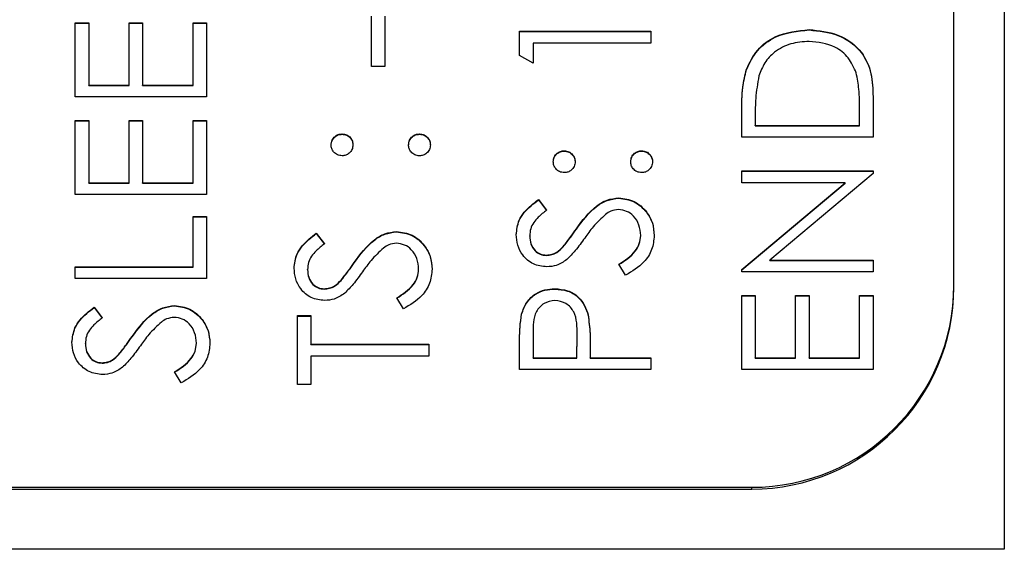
# Model space of a CAD drawing. Header units: millimetres. Extents: x 376 to 1218, y -39 to 832.
# Tile 12 of 25: x 552.01 to 561.76, y 374.11 to 379.36. Entities that reach past the tile are written whole.
import ezdxf

# ---------------------------------------------------------------- set-up
doc = ezdxf.new("R2010")
doc.units = ezdxf.units.MM

msp = doc.modelspace()

# ---------------------------------------------------------------- linework, layer by layer
at = {"color": 7, "linetype": 'Continuous', "lineweight": 25}
for p, q in [((561.7628, 415.1138), (561.7628, 374.1138)), ((561.2628, 376.7265), (561.2628, 412.7045)), ((552.5628, 379.3249), (552.6962, 379.3249)), ((552.5628, 378.592), (552.5628, 379.3249)), ((552.5628, 379.3214), (552.6962, 379.3214)), ((552.6962, 379.3249), (552.6962, 378.7086)), ((553.0962, 379.3249), (553.2295, 379.3249)), ((553.0962, 378.7086), (553.0962, 379.3249)), ((553.0962, 379.3214), (553.2295, 379.3214)), ((553.2295, 379.3249), (553.2295, 378.7086)), ((553.7295, 379.3249), (553.8628, 379.3249)), ((553.7295, 378.7086), (553.7295, 379.3249)), ((553.7295, 379.3214), (553.8628, 379.3214)), ((553.8628, 379.3249), (553.8628, 378.592)), ((555.4962, 378.8918), (555.4962, 379.3915)), ((555.6295, 379.3915), (555.6295, 378.8918)), ((556.9628, 379.2416), (558.2628, 379.2416)), ((556.9628, 379.0014), (556.9628, 379.2416)), ((556.9628, 379.2381), (558.2628, 379.2381)), ((558.2628, 379.2416), (558.2628, 379.125)), ((559.8292, 379.2548), (559.8292, 379.2583)), ((557.0962, 379.125), (557.0962, 378.9252)), ((558.2628, 379.125), (557.0962, 379.125)), ((557.0962, 378.9252), (556.9628, 379.0014)), ((555.6295, 378.8918), (555.4962, 378.8918)), ((559.2097, 378.8634), (559.2097, 378.8669)), ((552.6962, 378.7086), (553.0962, 378.7086)), ((552.6962, 378.7051), (552.6962, 378.7086)), ((552.6962, 378.7051), (553.0962, 378.7051)), ((553.0962, 378.7051), (553.0962, 378.7086)), ((553.2295, 378.7086), (553.7295, 378.7086)), ((553.2295, 378.7051), (553.2295, 378.7086)), ((553.2295, 378.7051), (553.7295, 378.7051)), ((553.7295, 378.7051), (553.7295, 378.7086)), ((553.8628, 378.592), (552.5628, 378.592)), ((560.4628, 378.5949), (560.4628, 378.1923)), ((559.1628, 378.1923), (559.1628, 378.4546)), ((560.3295, 378.3089), (560.3295, 378.458)), ((552.5628, 378.3588), (552.6962, 378.3588)), ((552.5628, 377.6259), (552.5628, 378.3588)), ((552.5628, 378.3553), (552.6962, 378.3553)), ((552.6962, 378.3588), (552.6962, 377.7425)), ((553.0962, 378.3588), (553.2295, 378.3588)), ((553.0962, 377.7425), (553.0962, 378.3588)), ((553.0962, 378.3553), (553.2295, 378.3553)), ((553.2295, 378.3588), (553.2295, 377.7425)), ((553.7295, 378.3588), (553.8628, 378.3588)), ((553.7295, 377.7425), (553.7295, 378.3588)), ((553.7295, 378.3553), (553.8628, 378.3553)), ((553.8628, 378.3588), (553.8628, 377.6259)), ((559.2962, 378.4002), (559.2962, 378.3089)), ((559.2962, 378.3089), (560.3295, 378.3089)), ((559.2962, 378.3054), (559.2962, 378.3089)), ((559.2962, 378.3054), (560.3295, 378.3054)), ((560.3295, 378.3054), (560.3295, 378.3089)), ((555.2045, 378.2221), (555.2045, 378.2256)), ((555.9712, 378.2221), (555.9712, 378.2256)), ((560.4628, 378.1923), (559.1628, 378.1923)), ((557.4045, 378.0555), (557.4045, 378.059)), ((558.1712, 378.0555), (558.1712, 378.059)), ((559.1628, 377.8591), (560.4628, 377.8591)), ((559.1628, 377.7425), (559.1628, 377.8591)), ((559.1628, 377.8556), (560.4628, 377.8556)), ((560.4628, 377.8591), (560.4628, 377.8326)), ((560.4628, 377.8326), (559.442, 376.9763)), ((552.6962, 377.7425), (553.0962, 377.7425)), ((552.6962, 377.739), (552.6962, 377.7425)), ((552.6962, 377.739), (553.0962, 377.739)), ((553.0962, 377.739), (553.0962, 377.7425)), ((553.2295, 377.7425), (553.7295, 377.7425)), ((553.2295, 377.739), (553.2295, 377.7425)), ((553.2295, 377.739), (553.7295, 377.739)), ((553.7295, 377.739), (553.7295, 377.7425)), ((560.186, 377.7425), (559.1628, 377.7425)), ((559.1628, 376.8842), (560.186, 377.7425)), ((559.1628, 376.8807), (560.186, 377.739)), ((560.186, 377.739), (560.186, 377.7425)), ((553.8628, 377.6259), (552.5628, 377.6259)), ((557.1495, 377.576), (557.2295, 377.4706)), ((557.1495, 377.5725), (557.1495, 377.576)), ((557.1495, 377.5725), (557.2295, 377.4671)), ((557.9443, 377.5891), (557.9443, 377.5926)), ((553.7295, 377.4094), (553.8628, 377.4094)), ((553.7295, 376.9097), (553.7295, 377.4094)), ((553.7295, 377.4059), (553.8628, 377.4059)), ((553.8628, 377.4094), (553.8628, 376.7931)), ((555.7443, 377.256), (555.7443, 377.2595)), ((557.5248, 377.2831), (557.5248, 377.2866)), ((554.9495, 377.2428), (555.0295, 377.1374)), ((554.9495, 377.2393), (554.9495, 377.2428)), ((554.9495, 377.2393), (555.0295, 377.1339)), ((557.0628, 377.2133), (557.0628, 377.2168)), ((558.1628, 377.218), (558.1628, 377.2215)), ((557.3954, 377.1084), (557.3954, 377.1119)), ((557.2274, 377.0228), (557.2274, 377.0263)), ((559.442, 376.9763), (560.4628, 376.9763)), ((559.442, 376.9728), (559.442, 376.9763)), ((559.442, 376.9728), (560.4628, 376.9728)), ((560.4628, 376.9763), (560.4628, 376.8597)), ((552.5628, 376.9097), (553.7295, 376.9097)), ((552.5628, 376.7931), (552.5628, 376.9097)), ((552.5628, 376.9062), (553.7295, 376.9062)), ((553.7295, 376.9062), (553.7295, 376.9097)), ((554.8628, 376.8802), (554.8628, 376.8837)), ((555.3248, 376.9499), (555.3248, 376.9534)), ((555.9628, 376.8849), (555.9628, 376.8884)), ((558.012, 376.8264), (557.9462, 376.9363)), ((559.1628, 376.8597), (559.1628, 376.8842)), ((553.8628, 376.7931), (552.5628, 376.7931)), ((555.1954, 376.7753), (555.1954, 376.7788)), ((560.4628, 376.8597), (559.1628, 376.8597)), ((555.0274, 376.6897), (555.0274, 376.6932)), ((557.3115, 376.6897), (557.3115, 376.6932)), ((561.2628, 376.709), (561.2628, 376.7265)), ((555.812, 376.4933), (555.7462, 376.6031)), ((559.1628, 376.6266), (559.2962, 376.6266)), ((559.1628, 375.8937), (559.1628, 376.6266)), ((559.1628, 376.6231), (559.2962, 376.6231)), ((559.2962, 376.6266), (559.2962, 376.0103)), ((559.6962, 376.6266), (559.8295, 376.6266)), ((559.6962, 376.0103), (559.6962, 376.6266)), ((559.6962, 376.6231), (559.8295, 376.6231)), ((559.8295, 376.6266), (559.8295, 376.0103)), ((560.3295, 376.6266), (560.4628, 376.6266)), ((560.3295, 376.0103), (560.3295, 376.6266)), ((560.3295, 376.6231), (560.4628, 376.6231)), ((560.4628, 376.6266), (560.4628, 375.8937)), ((552.7495, 376.51), (552.8295, 376.4046)), ((552.7495, 376.5065), (552.7495, 376.51)), ((552.7495, 376.5065), (552.8295, 376.4011)), ((553.5443, 376.5231), (553.5443, 376.5266)), ((554.7628, 376.4267), (554.8962, 376.4267)), ((554.7628, 375.7438), (554.7628, 376.4267)), ((554.7628, 376.4232), (554.8962, 376.4232)), ((554.8962, 376.4267), (554.8962, 376.1435)), ((556.9824, 376.4409), (556.9824, 376.4444)), ((557.6415, 376.4305), (557.6415, 376.434)), ((553.1248, 376.2171), (553.1248, 376.2206)), ((557.0962, 376.2479), (557.0962, 376.0103)), ((557.5295, 376.0103), (557.5324, 376.2377)), ((557.5295, 376.0068), (557.5324, 376.2342)), ((557.5324, 376.2386), (557.5324, 376.243)), ((557.5324, 376.2342), (557.5324, 376.2377)), ((552.6628, 376.1473), (552.6628, 376.1508)), ((553.7628, 376.152), (553.7628, 376.1555)), ((554.8962, 376.1435), (556.0628, 376.1435)), ((554.8962, 376.14), (554.8962, 376.1435)), ((554.8962, 376.14), (556.0628, 376.14)), ((556.0628, 376.1435), (556.0628, 376.0269)), ((556.9628, 375.8937), (556.9628, 376.1485)), ((557.6628, 376.1032), (557.6628, 376.0103)), ((552.9954, 376.0424), (552.9954, 376.0459)), ((556.0628, 376.0269), (554.8962, 376.0269)), ((554.8962, 376.0269), (554.8962, 375.7438)), ((557.0962, 376.0103), (557.5295, 376.0103)), ((557.0962, 376.0068), (557.0962, 376.0103)), ((557.0962, 376.0068), (557.5295, 376.0068)), ((557.5295, 376.0068), (557.5295, 376.0103)), ((557.6628, 376.0103), (558.2628, 376.0103)), ((557.6628, 376.0068), (557.6628, 376.0103)), ((557.6628, 376.0068), (558.2628, 376.0068)), ((558.2628, 376.0103), (558.2628, 375.8937)), ((559.2962, 376.0103), (559.6962, 376.0103)), ((559.2962, 376.0068), (559.2962, 376.0103)), ((559.2962, 376.0068), (559.6962, 376.0068)), ((559.6962, 376.0068), (559.6962, 376.0103)), ((559.8295, 376.0103), (560.3295, 376.0103)), ((559.8295, 376.0068), (559.8295, 376.0103)), ((559.8295, 376.0068), (560.3295, 376.0068)), ((560.3295, 376.0068), (560.3295, 376.0103)), ((552.8274, 375.9568), (552.8274, 375.9603)), ((558.2628, 375.8937), (556.9628, 375.8937)), ((560.4628, 375.8937), (559.1628, 375.8937)), ((553.612, 375.7604), (553.5462, 375.8702)), ((554.8962, 375.7438), (554.7628, 375.7438)), ((547.2628, 374.7277), (559.2628, 374.7277)), ((559.2628, 374.7102), (559.2628, 374.7277)), ((543.2628, 374.7102), (559.2628, 374.7102)), ((561.7628, 374.1138), (540.7628, 374.1138))]:
    msp.add_line(p, q, dxfattribs=at)
for centre in [(559.2634, 376.7271), (559.2634, 376.7096)]:
    msp.add_arc(centre, 1.9994, 269.98247, 359.98246, dxfattribs=at)
for points, knots in [([(559.2097, 378.8669), (559.2418, 378.933), (559.3059, 379.0653), (559.525, 379.226), (559.7139, 379.246), (559.8292, 379.2583)], [0, 0, 0, 0, 0.280264, 0.560715, 1, 1, 1, 1]), ([(559.2097, 378.8634), (559.2418, 378.9295), (559.3059, 379.0618), (559.525, 379.2225), (559.7139, 379.2425), (559.8292, 379.2548)], [0, 0, 0, 0, 0.280264, 0.560715, 1, 1, 1, 1]), ([(559.8292, 379.2583), (559.9268, 379.2488), (560.1217, 379.2298), (560.3543, 379.0616), (560.4559, 378.825), (560.4605, 378.6718), (560.4628, 378.5949)], [0, 0, 0, 0, 0.280124, 0.559248, 0.778837, 1, 1, 1, 1]), ([(559.8292, 379.2548), (559.9268, 379.2453), (560.1217, 379.2263), (560.3543, 379.0581), (560.4559, 378.8215), (560.4605, 378.6683), (560.4628, 378.5914)], [0, 0, 0, 0, 0.280124, 0.559248, 0.778837, 1, 1, 1, 1]), ([(559.829, 379.1417), (559.7681, 379.1375), (559.6466, 379.1291), (559.4934, 379.0485), (559.3839, 378.9336), (559.3497, 378.8442), (559.3326, 378.7994)], [0, 0, 0, 0, 0.280178, 0.559765, 0.779797, 1, 1, 1, 1]), ([(560.2964, 378.8294), (560.2737, 378.8812), (560.2282, 378.985), (560.0639, 379.1158), (559.918, 379.1319), (559.829, 379.1417)], [0, 0, 0, 0, 0.280536, 0.561015, 1, 1, 1, 1]), ([(559.1628, 378.4546), (559.1629, 378.5327), (559.1631, 378.672), (559.1955, 378.8074), (559.2097, 378.8669)], [0, 0, 0, 0, 0.560445, 1, 1, 1, 1]), ([(559.1628, 378.4511), (559.1629, 378.5292), (559.1631, 378.6685), (559.1955, 378.8039), (559.2097, 378.8634)], [0, 0, 0, 0, 0.560445, 1, 1, 1, 1]), ([(560.3295, 378.458), (560.3297, 378.528), (560.33, 378.6529), (560.3067, 378.7755), (560.2964, 378.8294)], [0, 0, 0, 0, 0.560426, 1, 1, 1, 1]), ([(559.3326, 378.7994), (559.3196, 378.7255), (559.2963, 378.5934), (559.2962, 378.4593), (559.2962, 378.4002)], [0, 0, 0, 0, 0.559542, 1, 1, 1, 1]), ([(555.0962, 378.1173), (555.098, 378.1333), (555.1016, 378.1654), (555.1314, 378.2004), (555.1667, 378.2226), (555.1919, 378.2246), (555.2045, 378.2256)], [0, 0, 0, 0, 0.279602, 0.559212, 0.779475, 1, 1, 1, 1]), ([(555.0962, 378.1138), (555.098, 378.1298), (555.1016, 378.1619), (555.1314, 378.1969), (555.1667, 378.2191), (555.1919, 378.2211), (555.2045, 378.2221)], [0, 0, 0, 0, 0.279602, 0.559212, 0.779475, 1, 1, 1, 1]), ([(555.2045, 378.2256), (555.2205, 378.2238), (555.2526, 378.2202), (555.2877, 378.1904), (555.3097, 378.155), (555.3118, 378.1299), (555.3128, 378.1173)], [0, 0, 0, 0, 0.279517, 0.559326, 0.779544, 1, 1, 1, 1]), ([(555.2045, 378.2221), (555.2205, 378.2203), (555.2526, 378.2167), (555.2877, 378.1869), (555.3097, 378.1515), (555.3118, 378.1264), (555.3128, 378.1138)], [0, 0, 0, 0, 0.279517, 0.559326, 0.779544, 1, 1, 1, 1]), ([(555.8628, 378.1173), (555.8646, 378.1333), (555.8683, 378.1654), (555.8981, 378.2004), (555.9334, 378.2226), (555.9586, 378.2246), (555.9712, 378.2256)], [0, 0, 0, 0, 0.279602, 0.559212, 0.779475, 1, 1, 1, 1]), ([(555.8628, 378.1138), (555.8646, 378.1298), (555.8683, 378.1619), (555.8981, 378.1969), (555.9334, 378.2191), (555.9586, 378.2211), (555.9712, 378.2221)], [0, 0, 0, 0, 0.279602, 0.559212, 0.779475, 1, 1, 1, 1]), ([(555.9712, 378.2256), (555.9871, 378.2237), (556.0191, 378.2199), (556.0543, 378.1903), (556.0761, 378.1549), (556.0784, 378.1298), (556.0795, 378.1173)], [0, 0, 0, 0, 0.279469, 0.559358, 0.779674, 1, 1, 1, 1]), ([(555.9712, 378.2221), (555.9871, 378.2202), (556.0191, 378.2164), (556.0543, 378.1868), (556.0761, 378.1514), (556.0784, 378.1264), (556.0795, 378.1138)], [0, 0, 0, 0, 0.279469, 0.559358, 0.779674, 1, 1, 1, 1]), ([(555.2045, 378.009), (555.1886, 378.011), (555.1567, 378.015), (555.1214, 378.0444), (555.0997, 378.0798), (555.0973, 378.1048), (555.0962, 378.1173)], [0, 0, 0, 0, 0.279585, 0.559454, 0.779697, 1, 1, 1, 1]), ([(555.3128, 378.1173), (555.311, 378.1013), (555.3072, 378.0694), (555.2777, 378.0341), (555.2422, 378.0124), (555.2171, 378.0101), (555.2045, 378.009)], [0, 0, 0, 0, 0.279647, 0.559299, 0.779615, 1, 1, 1, 1]), ([(555.9712, 378.009), (555.9552, 378.0109), (555.9232, 378.0147), (555.8878, 378.0441), (555.8661, 378.0797), (555.8639, 378.1048), (555.8628, 378.1173)], [0, 0, 0, 0, 0.2795762, 0.5592837, 0.7795524, 1, 1, 1, 1]), ([(556.0795, 378.1173), (556.0775, 378.1014), (556.0736, 378.0695), (556.0442, 378.0343), (556.0088, 378.0125), (555.9837, 378.0102), (555.9712, 378.009)], [0, 0, 0, 0, 0.279581, 0.559143, 0.779575, 1, 1, 1, 1]), ([(557.2962, 377.9507), (557.298, 377.9668), (557.3016, 377.9988), (557.3314, 378.0338), (557.3667, 378.056), (557.3919, 378.058), (557.4045, 378.059)], [0, 0, 0, 0, 0.279602, 0.559212, 0.779475, 1, 1, 1, 1]), ([(557.2962, 377.9472), (557.298, 377.9633), (557.3016, 377.9953), (557.3314, 378.0303), (557.3667, 378.0525), (557.3919, 378.0545), (557.4045, 378.0555)], [0, 0, 0, 0, 0.279602, 0.559212, 0.779475, 1, 1, 1, 1]), ([(557.4045, 378.059), (557.4205, 378.0572), (557.4526, 378.0536), (557.4877, 378.0239), (557.5097, 377.9885), (557.5118, 377.9633), (557.5128, 377.9507)], [0, 0, 0, 0, 0.279517, 0.559326, 0.779544, 1, 1, 1, 1]), ([(557.4045, 378.0555), (557.4205, 378.0537), (557.4526, 378.0501), (557.4877, 378.0204), (557.5097, 377.985), (557.5118, 377.9598), (557.5128, 377.9472)], [0, 0, 0, 0, 0.279517, 0.559326, 0.779544, 1, 1, 1, 1]), ([(558.0628, 377.9507), (558.0646, 377.9668), (558.0683, 377.9988), (558.0981, 378.0338), (558.1334, 378.056), (558.1586, 378.058), (558.1712, 378.059)], [0, 0, 0, 0, 0.279602, 0.559212, 0.779475, 1, 1, 1, 1]), ([(558.0628, 377.9472), (558.0646, 377.9633), (558.0683, 377.9953), (558.0981, 378.0303), (558.1334, 378.0525), (558.1586, 378.0545), (558.1712, 378.0555)], [0, 0, 0, 0, 0.279602, 0.559212, 0.779475, 1, 1, 1, 1]), ([(558.1712, 378.059), (558.1871, 378.0571), (558.2191, 378.0534), (558.2543, 378.0238), (558.2761, 377.9884), (558.2784, 377.9633), (558.2795, 377.9507)], [0, 0, 0, 0, 0.279469, 0.559358, 0.779674, 1, 1, 1, 1]), ([(558.1712, 378.0555), (558.1871, 378.0536), (558.2191, 378.0499), (558.2543, 378.0203), (558.2761, 377.9849), (558.2784, 377.9598), (558.2795, 377.9472)], [0, 0, 0, 0, 0.279469, 0.559358, 0.779674, 1, 1, 1, 1]), ([(557.4045, 377.8425), (557.3886, 377.8445), (557.3567, 377.8484), (557.3214, 377.8778), (557.2997, 377.9132), (557.2973, 377.9382), (557.2962, 377.9507)], [0, 0, 0, 0, 0.2795852, 0.5594544, 0.7796968, 1, 1, 1, 1]), ([(557.5128, 377.9507), (557.511, 377.9348), (557.5072, 377.9028), (557.4777, 377.8675), (557.4422, 377.8458), (557.4171, 377.8436), (557.4045, 377.8425)], [0, 0, 0, 0, 0.279647, 0.559299, 0.779615, 1, 1, 1, 1]), ([(558.1712, 377.8425), (558.1552, 377.8444), (558.1232, 377.8482), (558.0878, 377.8776), (558.0661, 377.9131), (558.0639, 377.9382), (558.0628, 377.9507)], [0, 0, 0, 0, 0.279576, 0.559284, 0.779552, 1, 1, 1, 1]), ([(558.2795, 377.9507), (558.2775, 377.9348), (558.2736, 377.903), (558.2442, 377.8677), (558.2088, 377.846), (558.1837, 377.8436), (558.1712, 377.8425)], [0, 0, 0, 0, 0.279581, 0.559143, 0.779575, 1, 1, 1, 1]), ([(556.9295, 377.2298), (556.9352, 377.2785), (556.9447, 377.3587), (557.0071, 377.4531), (557.0743, 377.5193), (557.1245, 377.5571), (557.1495, 377.576)], [0, 0, 0, 0, 0.338729, 0.558835, 0.779344, 1, 1, 1, 1]), ([(556.9295, 377.2263), (556.9352, 377.275), (556.9447, 377.3552), (557.0071, 377.4496), (557.0743, 377.5158), (557.1245, 377.5536), (557.1495, 377.5725)], [0, 0, 0, 0, 0.338729, 0.558835, 0.779344, 1, 1, 1, 1]), ([(557.5248, 377.2866), (557.5852, 377.368), (557.6692, 377.4814), (557.8257, 377.578), (557.9048, 377.5878), (557.9443, 377.5926)], [0, 0, 0, 0, 0.560115, 0.780284, 1, 1, 1, 1]), ([(557.5248, 377.2831), (557.5852, 377.3645), (557.6692, 377.4779), (557.8257, 377.5745), (557.9048, 377.5843), (557.9443, 377.5891)], [0, 0, 0, 0, 0.560115, 0.780284, 1, 1, 1, 1]), ([(557.9443, 377.5926), (557.9975, 377.5854), (558.104, 377.5708), (558.2173, 377.467), (558.286, 377.347), (558.2928, 377.2633), (558.2962, 377.2215)], [0, 0, 0, 0, 0.279183, 0.559085, 0.779446, 1, 1, 1, 1]), ([(557.9443, 377.5891), (557.9975, 377.5819), (558.104, 377.5673), (558.2173, 377.4635), (558.286, 377.3435), (558.2928, 377.2598), (558.2962, 377.218)], [0, 0, 0, 0, 0.279183, 0.559085, 0.779446, 1, 1, 1, 1]), ([(557.2295, 377.4706), (557.2015, 377.4481), (557.1555, 377.4111), (557.0999, 377.3502), (557.0682, 377.2865), (557.0646, 377.2401), (557.0628, 377.2168)], [0, 0, 0, 0, 0.340409, 0.560482, 0.78018, 1, 1, 1, 1]), ([(557.9425, 377.476), (557.9166, 377.4728), (557.8703, 377.4671), (557.8319, 377.441), (557.8149, 377.4295)], [0, 0, 0, 0, 0.55899, 1, 1, 1, 1]), ([(558.1628, 377.2215), (558.1593, 377.2564), (558.1523, 377.3262), (558.0998, 377.4116), (558.0249, 377.4658), (557.97, 377.4726), (557.9425, 377.476)], [0, 0, 0, 0, 0.280276, 0.560148, 0.780153, 1, 1, 1, 1]), ([(557.8149, 377.4295), (557.7721, 377.3894), (557.6955, 377.3179), (557.6345, 377.2327), (557.6076, 377.1952)], [0, 0, 0, 0, 0.559496, 1, 1, 1, 1]), ([(555.3248, 376.9534), (555.3852, 377.0349), (555.4692, 377.1483), (555.6257, 377.2449), (555.7048, 377.2546), (555.7443, 377.2595)], [0, 0, 0, 0, 0.560115, 0.780284, 1, 1, 1, 1]), ([(555.7443, 377.2595), (555.7975, 377.2522), (555.904, 377.2377), (556.0173, 377.1338), (556.086, 377.0139), (556.0928, 376.9302), (556.0962, 376.8884)], [0, 0, 0, 0, 0.279183, 0.559085, 0.779446, 1, 1, 1, 1]), ([(557.3954, 377.1119), (557.4203, 377.144), (557.4647, 377.2012), (557.5064, 377.2605), (557.5248, 377.2866)], [0, 0, 0, 0, 0.559906, 1, 1, 1, 1]), ([(557.3954, 377.1084), (557.4203, 377.1405), (557.4647, 377.1977), (557.5064, 377.257), (557.5248, 377.2831)], [0, 0, 0, 0, 0.5599058, 1, 1, 1, 1]), ([(554.7295, 376.8967), (554.7352, 376.9453), (554.7447, 377.0256), (554.8071, 377.12), (554.8743, 377.1861), (554.9245, 377.2239), (554.9495, 377.2428)], [0, 0, 0, 0, 0.338729, 0.558835, 0.779344, 1, 1, 1, 1]), ([(554.7295, 376.8932), (554.7352, 376.9418), (554.7447, 377.0221), (554.8071, 377.1165), (554.8743, 377.1826), (554.9245, 377.2204), (554.9495, 377.2393)], [0, 0, 0, 0, 0.338729, 0.558835, 0.779344, 1, 1, 1, 1]), ([(555.3248, 376.9499), (555.3852, 377.0314), (555.4692, 377.1448), (555.6257, 377.2414), (555.7048, 377.2511), (555.7443, 377.256)], [0, 0, 0, 0, 0.560115, 0.780284, 1, 1, 1, 1]), ([(555.7443, 377.256), (555.7975, 377.2487), (555.904, 377.2342), (556.0173, 377.1303), (556.086, 377.0104), (556.0928, 376.9267), (556.0962, 376.8849)], [0, 0, 0, 0, 0.279183, 0.559085, 0.779446, 1, 1, 1, 1]), ([(557.2329, 376.9097), (557.1867, 376.9153), (557.0945, 376.9266), (556.9942, 377.0153), (556.9388, 377.1214), (556.9326, 377.1937), (556.9295, 377.2298)], [0, 0, 0, 0, 0.279553, 0.558798, 0.779378, 1, 1, 1, 1]), ([(557.0628, 377.2168), (557.0649, 377.1904), (557.0689, 377.1377), (557.1094, 377.0743), (557.1651, 377.0327), (557.2066, 377.0284), (557.2274, 377.0263)], [0, 0, 0, 0, 0.280274, 0.559931, 0.77992, 1, 1, 1, 1]), ([(557.0628, 377.2133), (557.0649, 377.1869), (557.0689, 377.1342), (557.1094, 377.0708), (557.1651, 377.0292), (557.2066, 377.0249), (557.2274, 377.0228)], [0, 0, 0, 0, 0.280274, 0.559931, 0.77992, 1, 1, 1, 1]), ([(557.6076, 377.1952), (557.5777, 377.1529), (557.5242, 377.0773), (557.4593, 377.0113), (557.4308, 376.9823)], [0, 0, 0, 0, 0.560413, 1, 1, 1, 1]), ([(557.9462, 376.9363), (558.0055, 376.9749), (558.0883, 377.0287), (558.1542, 377.1388), (558.16, 377.1939), (558.1628, 377.2215)], [0, 0, 0, 0, 0.559321, 0.779782, 1, 1, 1, 1]), ([(557.9462, 376.9328), (558.0055, 376.9714), (558.0883, 377.0252), (558.1542, 377.1353), (558.16, 377.1904), (558.1628, 377.218)], [0, 0, 0, 0, 0.559321, 0.779782, 1, 1, 1, 1]), ([(558.2962, 377.2215), (558.2913, 377.1734), (558.2817, 377.0773), (558.1837, 376.9292), (558.0772, 376.8654), (558.012, 376.8264)], [0, 0, 0, 0, 0.27988, 0.559666, 1, 1, 1, 1]), ([(555.0295, 377.1374), (555.0015, 377.115), (554.9555, 377.078), (554.8999, 377.017), (554.8682, 376.9534), (554.8646, 376.9069), (554.8628, 376.8837)], [0, 0, 0, 0, 0.340409, 0.560482, 0.78018, 1, 1, 1, 1]), ([(555.6149, 377.0963), (555.5721, 377.0563), (555.4955, 376.9847), (555.4345, 376.8996), (555.4076, 376.8621)], [0, 0, 0, 0, 0.559496, 1, 1, 1, 1]), ([(555.7425, 377.1429), (555.7166, 377.1397), (555.6703, 377.134), (555.6319, 377.1079), (555.6149, 377.0963)], [0, 0, 0, 0, 0.55899, 1, 1, 1, 1]), ([(555.9628, 376.8884), (555.9593, 376.9233), (555.9523, 376.9931), (555.8998, 377.0784), (555.8249, 377.1326), (555.77, 377.1395), (555.7425, 377.1429)], [0, 0, 0, 0, 0.280276, 0.560148, 0.780153, 1, 1, 1, 1]), ([(557.2274, 377.0263), (557.2456, 377.0278), (557.2818, 377.0309), (557.3416, 377.059), (557.375, 377.0919), (557.3954, 377.1119)], [0, 0, 0, 0, 0.279946, 0.559774, 1, 1, 1, 1]), ([(557.2274, 377.0228), (557.2456, 377.0243), (557.2818, 377.0274), (557.3416, 377.0555), (557.375, 377.0884), (557.3954, 377.1084)], [0, 0, 0, 0, 0.279946, 0.559774, 1, 1, 1, 1]), ([(557.4308, 376.9823), (557.3971, 376.9594), (557.3368, 376.9185), (557.2647, 376.9124), (557.2329, 376.9097)], [0, 0, 0, 0, 0.55984, 1, 1, 1, 1]), ([(555.0329, 376.5766), (554.9867, 376.5822), (554.8945, 376.5935), (554.7942, 376.6822), (554.7388, 376.7883), (554.7326, 376.8606), (554.7295, 376.8967)], [0, 0, 0, 0, 0.279553, 0.558798, 0.779378, 1, 1, 1, 1]), ([(554.8628, 376.8837), (554.8649, 376.8573), (554.8689, 376.8046), (554.9094, 376.7412), (554.9651, 376.6996), (555.0066, 376.6953), (555.0274, 376.6932)], [0, 0, 0, 0, 0.280274, 0.559931, 0.77992, 1, 1, 1, 1]), ([(554.8628, 376.8802), (554.8649, 376.8538), (554.8689, 376.8011), (554.9094, 376.7377), (554.9651, 376.6961), (555.0066, 376.6918), (555.0274, 376.6897)], [0, 0, 0, 0, 0.280274, 0.559931, 0.77992, 1, 1, 1, 1]), ([(555.1954, 376.7788), (555.2203, 376.8109), (555.2647, 376.8681), (555.3064, 376.9274), (555.3248, 376.9534)], [0, 0, 0, 0, 0.5599058, 1, 1, 1, 1]), ([(555.1954, 376.7753), (555.2203, 376.8074), (555.2647, 376.8646), (555.3064, 376.9239), (555.3248, 376.9499)], [0, 0, 0, 0, 0.559906, 1, 1, 1, 1]), ([(555.7462, 376.6031), (555.8055, 376.6417), (555.8883, 376.6956), (555.9542, 376.8056), (555.96, 376.8608), (555.9628, 376.8884)], [0, 0, 0, 0, 0.559321, 0.779782, 1, 1, 1, 1]), ([(555.7462, 376.5996), (555.8055, 376.6382), (555.8883, 376.6921), (555.9542, 376.8021), (555.96, 376.8573), (555.9628, 376.8849)], [0, 0, 0, 0, 0.559321, 0.779782, 1, 1, 1, 1]), ([(556.0962, 376.8884), (556.0913, 376.8403), (556.0817, 376.7442), (555.9837, 376.5961), (555.8772, 376.5323), (555.812, 376.4933)], [0, 0, 0, 0, 0.27988, 0.559666, 1, 1, 1, 1]), ([(555.0274, 376.6932), (555.0456, 376.6947), (555.0818, 376.6978), (555.1416, 376.7259), (555.175, 376.7587), (555.1954, 376.7788)], [0, 0, 0, 0, 0.279946, 0.559774, 1, 1, 1, 1]), ([(555.0274, 376.6897), (555.0456, 376.6912), (555.0818, 376.6943), (555.1416, 376.7224), (555.175, 376.7552), (555.1954, 376.7753)], [0, 0, 0, 0, 0.279946, 0.559774, 1, 1, 1, 1]), ([(555.4076, 376.8621), (555.3777, 376.8197), (555.3242, 376.7441), (555.2593, 376.6782), (555.2308, 376.6492)], [0, 0, 0, 0, 0.5604127, 1, 1, 1, 1]), ([(556.9824, 376.4444), (556.9966, 376.4838), (557.0251, 376.5628), (557.1131, 376.6444), (557.2129, 376.6874), (557.2786, 376.6913), (557.3115, 376.6932)], [0, 0, 0, 0, 0.279705, 0.559381, 0.779509, 1, 1, 1, 1]), ([(556.9824, 376.4409), (556.9966, 376.4804), (557.0251, 376.5593), (557.1131, 376.6409), (557.2129, 376.6839), (557.2786, 376.6878), (557.3115, 376.6897)], [0, 0, 0, 0, 0.2797054, 0.5593809, 0.7795086, 1, 1, 1, 1]), ([(557.3115, 376.6932), (557.3544, 376.6901), (557.44, 376.6839), (557.5443, 376.6188), (557.6116, 376.5303), (557.6315, 376.4661), (557.6415, 376.434)], [0, 0, 0, 0, 0.280099, 0.559324, 0.779458, 1, 1, 1, 1]), ([(557.3115, 376.6897), (557.3544, 376.6866), (557.44, 376.6804), (557.5443, 376.6153), (557.6116, 376.5268), (557.6315, 376.4626), (557.6415, 376.4305)], [0, 0, 0, 0, 0.280099, 0.559324, 0.779458, 1, 1, 1, 1]), ([(555.2308, 376.6492), (555.1971, 376.6263), (555.1368, 376.5854), (555.0647, 376.5793), (555.0329, 376.5766)], [0, 0, 0, 0, 0.5598405, 1, 1, 1, 1]), ([(557.312, 376.5766), (557.2747, 376.5707), (557.2186, 376.5618), (557.16, 376.514), (557.0942, 376.4222), (557.0953, 376.3253), (557.0962, 376.2479)], [0, 0, 0, 0, 0.248969, 0.374729, 0.500383, 1, 1, 1, 1]), ([(557.5324, 376.2377), (557.5326, 376.3169), (557.533, 376.416), (557.4679, 376.5119), (557.4082, 376.5619), (557.3504, 376.5707), (557.312, 376.5766)], [0, 0, 0, 0, 0.499721, 0.62535, 0.751083, 1, 1, 1, 1]), ([(552.5295, 376.1638), (552.5352, 376.2125), (552.5447, 376.2927), (552.6071, 376.3871), (552.6743, 376.4532), (552.7245, 376.4911), (552.7495, 376.51)], [0, 0, 0, 0, 0.338729, 0.558835, 0.779344, 1, 1, 1, 1]), ([(552.5295, 376.1603), (552.5352, 376.209), (552.5447, 376.2892), (552.6071, 376.3836), (552.6743, 376.4498), (552.7245, 376.4876), (552.7495, 376.5065)], [0, 0, 0, 0, 0.338729, 0.558835, 0.779344, 1, 1, 1, 1]), ([(553.1248, 376.2206), (553.1852, 376.302), (553.2692, 376.4154), (553.4257, 376.512), (553.5048, 376.5218), (553.5443, 376.5266)], [0, 0, 0, 0, 0.560115, 0.780284, 1, 1, 1, 1]), ([(553.1248, 376.2171), (553.1852, 376.2985), (553.2692, 376.4119), (553.4257, 376.5085), (553.5048, 376.5183), (553.5443, 376.5231)], [0, 0, 0, 0, 0.560115, 0.780284, 1, 1, 1, 1]), ([(553.5443, 376.5266), (553.5975, 376.5194), (553.704, 376.5048), (553.8173, 376.401), (553.886, 376.281), (553.8928, 376.1973), (553.8962, 376.1555)], [0, 0, 0, 0, 0.279183, 0.559085, 0.779446, 1, 1, 1, 1]), ([(553.5443, 376.5231), (553.5975, 376.5159), (553.704, 376.5013), (553.8173, 376.3975), (553.886, 376.2775), (553.8928, 376.1938), (553.8962, 376.152)], [0, 0, 0, 0, 0.279183, 0.559085, 0.779446, 1, 1, 1, 1]), ([(552.8295, 376.4046), (552.8015, 376.3821), (552.7555, 376.3451), (552.6999, 376.2842), (552.6682, 376.2205), (552.6646, 376.174), (552.6628, 376.1508)], [0, 0, 0, 0, 0.340409, 0.560482, 0.78018, 1, 1, 1, 1]), ([(553.5425, 376.41), (553.5166, 376.4068), (553.4703, 376.4011), (553.4319, 376.375), (553.4149, 376.3634)], [0, 0, 0, 0, 0.55899, 1, 1, 1, 1]), ([(553.7628, 376.1555), (553.7593, 376.1904), (553.7523, 376.2602), (553.6998, 376.3455), (553.6249, 376.3997), (553.57, 376.4066), (553.5425, 376.41)], [0, 0, 0, 0, 0.280276, 0.560148, 0.780153, 1, 1, 1, 1]), ([(556.9628, 376.1485), (556.9626, 376.204), (556.9623, 376.3031), (556.9762, 376.4012), (556.9824, 376.4444)], [0, 0, 0, 0, 0.560314, 1, 1, 1, 1]), ([(556.9628, 376.145), (556.9626, 376.2005), (556.9623, 376.2996), (556.9762, 376.3977), (556.9824, 376.4409)], [0, 0, 0, 0, 0.560314, 1, 1, 1, 1]), ([(557.6415, 376.434), (557.6492, 376.3725), (557.663, 376.2626), (557.6629, 376.1519), (557.6628, 376.1032)], [0, 0, 0, 0, 0.5596942, 1, 1, 1, 1]), ([(557.6415, 376.4305), (557.6492, 376.369), (557.663, 376.2591), (557.6629, 376.1484), (557.6628, 376.0997)], [0, 0, 0, 0, 0.5596942, 1, 1, 1, 1]), ([(553.4149, 376.3634), (553.3721, 376.3234), (553.2955, 376.2519), (553.2345, 376.1667), (553.2076, 376.1292)], [0, 0, 0, 0, 0.559496, 1, 1, 1, 1]), ([(552.9954, 376.0459), (553.0203, 376.078), (553.0647, 376.1352), (553.1064, 376.1945), (553.1248, 376.2206)], [0, 0, 0, 0, 0.559906, 1, 1, 1, 1]), ([(552.9954, 376.0424), (553.0203, 376.0745), (553.0647, 376.1317), (553.1064, 376.191), (553.1248, 376.2171)], [0, 0, 0, 0, 0.559906, 1, 1, 1, 1]), ([(552.8329, 375.8437), (552.7867, 375.8493), (552.6945, 375.8606), (552.5942, 375.9493), (552.5388, 376.0554), (552.5326, 376.1277), (552.5295, 376.1638)], [0, 0, 0, 0, 0.279553, 0.558798, 0.779378, 1, 1, 1, 1]), ([(552.6628, 376.1508), (552.6649, 376.1244), (552.6689, 376.0717), (552.7094, 376.0083), (552.7651, 375.9667), (552.8066, 375.9624), (552.8274, 375.9603)], [0, 0, 0, 0, 0.280274, 0.559931, 0.77992, 1, 1, 1, 1]), ([(552.6628, 376.1473), (552.6649, 376.1209), (552.6689, 376.0682), (552.7094, 376.0048), (552.7651, 375.9632), (552.8066, 375.9589), (552.8274, 375.9568)], [0, 0, 0, 0, 0.280274, 0.559931, 0.77992, 1, 1, 1, 1]), ([(553.2076, 376.1292), (553.1777, 376.0868), (553.1242, 376.0113), (553.0593, 375.9453), (553.0308, 375.9163)], [0, 0, 0, 0, 0.560413, 1, 1, 1, 1]), ([(553.5462, 375.8702), (553.6055, 375.9089), (553.6883, 375.9627), (553.7542, 376.0728), (553.76, 376.1279), (553.7628, 376.1555)], [0, 0, 0, 0, 0.559321, 0.779782, 1, 1, 1, 1]), ([(553.5462, 375.8668), (553.6055, 375.9054), (553.6883, 375.9592), (553.7542, 376.0693), (553.76, 376.1244), (553.7628, 376.152)], [0, 0, 0, 0, 0.559321, 0.779782, 1, 1, 1, 1]), ([(553.8962, 376.1555), (553.8913, 376.1074), (553.8817, 376.0113), (553.7837, 375.8632), (553.6772, 375.7994), (553.612, 375.7604)], [0, 0, 0, 0, 0.27988, 0.559666, 1, 1, 1, 1]), ([(552.8274, 375.9603), (552.8456, 375.9618), (552.8818, 375.9649), (552.9416, 375.993), (552.975, 376.0258), (552.9954, 376.0459)], [0, 0, 0, 0, 0.279946, 0.559774, 1, 1, 1, 1]), ([(552.8274, 375.9568), (552.8456, 375.9583), (552.8818, 375.9614), (552.9416, 375.9895), (552.975, 376.0223), (552.9954, 376.0424)], [0, 0, 0, 0, 0.279946, 0.559774, 1, 1, 1, 1]), ([(553.0308, 375.9163), (552.9971, 375.8934), (552.9368, 375.8525), (552.8647, 375.8464), (552.8329, 375.8437)], [0, 0, 0, 0, 0.5598405, 1, 1, 1, 1])]:
    msp.add_open_spline(points, degree=3, knots=knots, dxfattribs=at)

doc.saveas('drawing.dxf')
